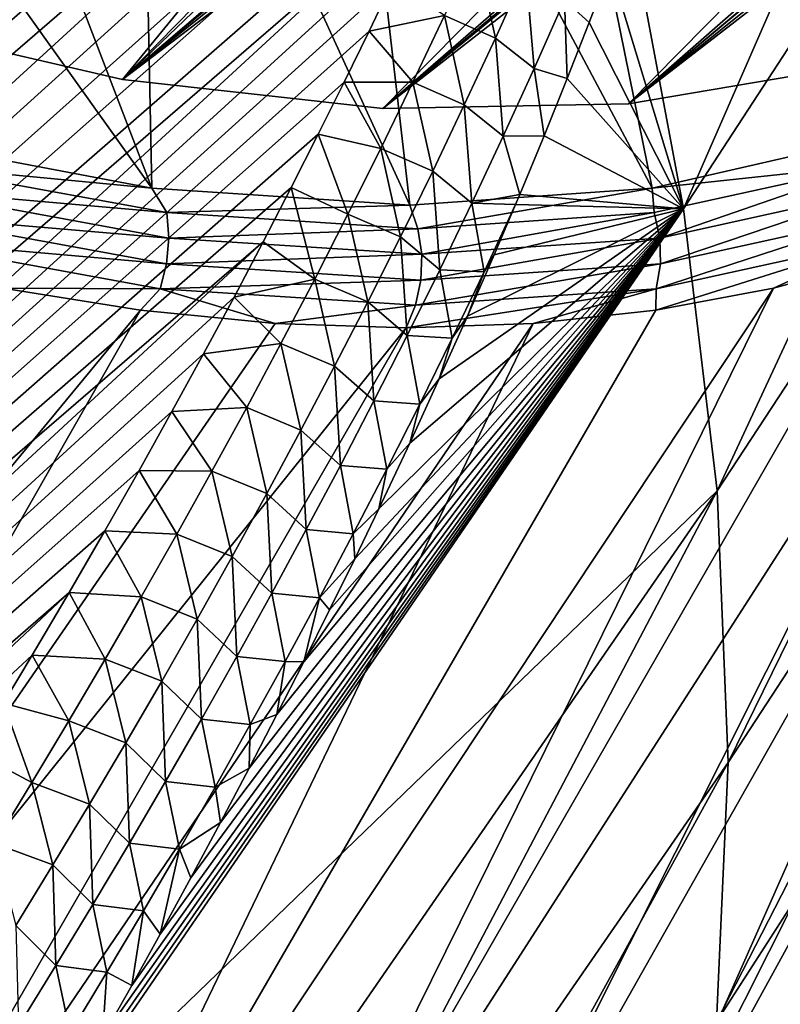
# Model space of a CAD drawing. Header units: metres. Extents: x -82 to 82, y -313 to 40.
# Tile 173 of 256: x -31.81 to -28.34, y -35.2 to -30.7. Entities that reach past the tile are written whole.
import ezdxf

# ---------------------------------------------------------------- set-up
doc = ezdxf.new("R2010")
doc.units = ezdxf.units.M
doc.layers.add('solid_505278_SW0001_CCC', color=7, linetype='CONTINUOUS')

msp = doc.modelspace()

# ---------------------------------------------------------------- linework, layer by layer
at = {"layer": 'solid_505278_SW0001_CCC'}
for points in [[(-50.522434, -37.890839, 83.596733), (-31.469603, -21.306791, 64.682755), (-31.642363, -21.314268, 64.887383)], [(-50.522434, -37.890839, 83.596733), (-50.405293, -38.536819, 83.331078), (-31.469603, -21.306791, 64.682755)], [(-50.522434, -37.890839, 83.596733), (-31.642363, -21.314268, 64.887383), (-31.822475, -21.327295, 65.101158)], [(-50.405293, -38.536819, 83.331078), (-31.303656, -21.304287, 64.486702), (-31.469603, -21.306791, 64.682755)], [(-50.405293, -38.536819, 83.331078), (-31.144859, -21.307049, 64.2995), (-31.303656, -21.304287, 64.486702)], [(-50.405293, -38.536819, 83.331078), (-30.992691, -21.314518, 64.120598), (-31.144859, -21.307049, 64.2995)], [(-50.405293, -38.536819, 83.331078), (-30.846811, -21.326328, 63.949608), (-30.992691, -21.314518, 64.120598)], [(-50.405293, -38.536819, 83.331078), (-30.707478, -21.342695, 63.786732), (-30.846811, -21.326328, 63.949608)], [(-50.405293, -38.536819, 83.331078), (-30.574125, -21.36298, 63.631382), (-30.707478, -21.342695, 63.786732)], [(-50.405293, -38.536819, 83.331078), (-50.253609, -39.17049, 83.069473), (-30.574125, -21.36298, 63.631382)], [(-50.253609, -39.17049, 83.069473), (-30.446589, -21.386986, 63.483341), (-30.574125, -21.36298, 63.631382)], [(-50.253609, -39.17049, 83.069473), (-30.325008, -21.414804, 63.342693), (-30.446589, -21.386986, 63.483341)], [(-50.253609, -39.17049, 83.069473), (-30.098269, -21.480011, 63.082005), (-30.325008, -21.414804, 63.342693)], [(-50.253609, -39.17049, 83.069473), (-29.892912, -21.557049, 62.847946), (-30.098269, -21.480011, 63.082005)], [(-50.253609, -39.17049, 83.069473), (-50.067894, -39.791664, 82.812096), (-29.892912, -21.557049, 62.847946)], [(-50.067894, -39.791664, 82.812096), (-29.707764, -21.644073, 62.638977), (-29.892912, -21.557049, 62.847946)], [(-50.067894, -39.791664, 82.812096), (-29.541315, -21.739086, 62.453178), (-29.707764, -21.644073, 62.638977)], [(-50.067894, -39.791664, 82.812096), (-29.392279, -21.840738, 62.288837), (-29.541315, -21.739086, 62.453178)], [(-50.067894, -39.791664, 82.812096), (-49.848557, -40.400101, 82.559128), (-29.392279, -21.840738, 62.288837)], [(-49.848557, -40.400101, 82.559128), (-29.259308, -21.94775, 62.14418), (-29.392279, -21.840738, 62.288837)], [(-49.848557, -40.400101, 82.559128), (-29.140278, -22.059092, 62.016655), (-29.259308, -21.94775, 62.14418)], [(-49.848557, -40.400101, 82.559128), (-29.033426, -22.174677, 61.904129), (-29.140278, -22.059092, 62.016655)], [(-49.848557, -40.400101, 82.559128), (-28.937401, -22.294413, 61.804962), (-29.033426, -22.174677, 61.904129)], [(-49.848557, -40.400101, 82.559128), (-49.595909, -40.995548, 82.31073), (-28.937401, -22.294413, 61.804962)], [(-49.595909, -40.995548, 82.31073), (-28.850801, -22.418177, 61.717545), (-28.937401, -22.294413, 61.804962)], [(-21.303455, -22.38361, 25.659407), (-31.343657, -30.972475, 35.13353), (-32.583103, -30.687136, 34.039482)], [(-21.303455, -22.38361, 25.659407), (-20.965599, -22.628489, 26.331911), (-31.343657, -30.972475, 35.13353)], [(-49.595909, -40.995548, 82.31073), (-28.772446, -22.546778, 61.640533), (-28.850801, -22.418177, 61.717545)], [(-49.595909, -40.995548, 82.31073), (-28.701607, -22.680807, 61.573128), (-28.772446, -22.546778, 61.640533)], [(-20.965599, -22.628489, 26.331911), (-20.647156, -22.850019, 27.024239), (-31.343657, -30.972475, 35.13353)], [(-49.595909, -40.995548, 82.31073), (-28.637539, -22.820927, 61.514565), (-28.701607, -22.680807, 61.573128)], [(-49.595909, -40.995548, 82.31073), (-49.31015, -41.577801, 82.067017), (-28.637539, -22.820927, 61.514565)], [(-49.31015, -41.577801, 82.067017), (-28.579773, -22.968145, 61.464409), (-28.637539, -22.820927, 61.514565)], [(-20.647156, -22.850019, 27.024239), (-30.155128, -31.10516, 36.312004), (-31.343657, -30.972475, 35.13353)], [(-20.647156, -22.850019, 27.024239), (-20.349428, -23.049063, 27.736441), (-30.155128, -31.10516, 36.312004)], [(-49.31015, -41.577801, 82.067017), (-28.528191, -23.123703, 61.422638), (-28.579773, -22.968145, 61.464409)], [(-20.349428, -23.049063, 27.736441), (-20.073586, -23.226397, 28.468733), (-30.155128, -31.10516, 36.312004)], [(-49.31015, -41.577801, 82.067017), (-28.482689, -23.28883, 61.389301), (-28.528191, -23.123703, 61.422638)], [(-20.073586, -23.226397, 28.468733), (-29.033194, -31.083408, 37.559395), (-30.155128, -31.10516, 36.312004)], [(-20.073586, -23.226397, 28.468733), (-19.820707, -23.382675, 29.221466), (-29.033194, -31.083408, 37.559395)], [(-49.31015, -41.577801, 82.067017), (-28.443184, -23.46549, 61.364574), (-28.482689, -23.28883, 61.389301)], [(-19.820707, -23.382675, 29.221466), (-19.591845, -23.518398, 29.995081), (-29.033194, -31.083408, 37.559395)], [(-49.31015, -41.577801, 82.067017), (-48.99131, -42.146576, 81.828072), (-28.443184, -23.46549, 61.364574)], [(-48.99131, -42.146576, 81.828072), (-28.410282, -23.655523, 61.349346), (-28.443184, -23.46549, 61.364574)], [(-19.591845, -23.518398, 29.995081), (-19.388046, -23.63389, 30.790039), (-29.033194, -31.083408, 37.559395)], [(-48.99131, -42.146576, 81.828072), (-28.384537, -23.860771, 61.344528), (-28.410282, -23.655523, 61.349346)], [(-19.388046, -23.63389, 30.790039), (-27.989855, -30.907541, 38.862278), (-29.033194, -31.083408, 37.559395)], [(-48.99131, -42.146576, 81.828072), (-28.366653, -24.083639, 61.351284), (-28.384537, -23.860771, 61.344528)], [(-48.99131, -42.146576, 81.828072), (-28.358086, -24.326643, 61.371552), (-28.366653, -24.083639, 61.351284)], [(-48.99131, -42.146576, 81.828072), (-48.639378, -42.701458, 81.594017), (-28.358086, -24.326643, 61.371552)], [(-48.639378, -42.701458, 81.594017), (-28.36013, -24.591164, 61.407063), (-28.358086, -24.326643, 61.371552)], [(-31.343657, -30.972475, 35.13353), (-30.155128, -31.10516, 36.312004), (-23.699511, -24.558275, 49.384624)], [(-27.733046, -27.513363, 42.259075), (-31.343657, -30.972475, 35.13353), (-23.699511, -24.558275, 49.384624)], [(-30.155128, -31.10516, 36.312004), (-23.775229, -25.751787, 48.206146), (-23.699511, -24.558275, 49.384624)], [(-48.639378, -42.701458, 81.594017), (-28.374102, -24.878487, 61.459557), (-28.36013, -24.591164, 61.407063)], [(-48.639378, -42.701458, 81.594017), (-28.401852, -25.189863, 61.531261), (-28.374102, -24.878487, 61.459557)], [(-48.639378, -42.701458, 81.594017), (-48.254272, -43.241982, 81.364975), (-28.401852, -25.189863, 61.531261)], [(-48.254272, -43.241982, 81.364975), (-28.444988, -25.526188, 61.624115), (-28.401852, -25.189863, 61.531261)], [(-48.254272, -43.241982, 81.364975), (-28.472603, -25.703867, 61.678867), (-28.444988, -25.526188, 61.624115)], [(-6.695436, -39.435658, -274.324585), (-30.804564, -25.516247, -266.73761), (-30.804564, -25.516247, -274.324585)], [(-30.793253, -25.522778, -266.504181), (-30.804564, -25.516247, -266.73761), (-6.695436, -39.435658, -274.324585)], [(-6.695436, -39.435658, -274.324585), (-30.804564, -25.516247, -274.324585), (-30.798641, -25.523396, -274.463776)], [(-6.704611, -39.434101, -274.463959), (-30.798641, -25.523396, -274.463776), (-30.780796, -25.544912, -274.602966)], [(-6.695436, -39.435658, -274.324585), (-30.798641, -25.523396, -274.463776), (-6.704611, -39.434101, -274.463959)], [(-30.793253, -25.522778, -266.504181), (-6.695436, -39.435658, -274.324585), (-30.759048, -25.542526, -266.269836)], [(-6.732229, -39.429394, -274.603302), (-30.780796, -25.544912, -274.602966), (-30.750303, -25.581612, -274.744171)], [(-6.704611, -39.434101, -274.463959), (-30.780796, -25.544912, -274.602966), (-6.732229, -39.429394, -274.603302)], [(-30.759048, -25.542526, -266.269836), (-6.695436, -39.435658, -274.324585), (-30.700922, -25.576084, -266.033142)], [(-6.779339, -39.421322, -274.744598), (-30.750303, -25.581612, -274.744171), (-30.705046, -25.635916, -274.890564)], [(-6.732229, -39.429394, -274.603302), (-30.750303, -25.581612, -274.744171), (-6.779339, -39.421322, -274.744598)], [(-30.700922, -25.576084, -266.033142), (-6.695436, -39.435658, -274.324585), (-30.676504, -25.590181, -265.955353)], [(-30.676504, -25.590181, -265.955353), (-6.695436, -39.435658, -274.324585), (-30.616262, -25.624964, -265.790924)], [(-6.849081, -39.409264, -274.891022), (-30.705046, -25.635916, -274.890564), (-30.642134, -25.711081, -275.043854)], [(-6.779339, -39.421322, -274.744598), (-30.705046, -25.635916, -274.890564), (-6.849081, -39.409264, -274.891022)], [(-30.616262, -25.624964, -265.790924), (-6.695436, -39.435658, -274.324585), (-30.501638, -25.691141, -265.54184)], [(-30.501638, -25.691141, -265.54184), (-6.695436, -39.435658, -274.324585), (-30.353489, -25.776676, -265.28598)], [(-48.254272, -43.241982, 81.364975), (-28.50485, -25.888252, 61.739803), (-28.472603, -25.703867, 61.678867)], [(-6.945766, -39.392338, -275.044403), (-30.642134, -25.711081, -275.043854), (-30.558359, -25.810593, -275.204071)], [(-6.849081, -39.409264, -274.891022), (-30.642134, -25.711081, -275.043854), (-6.945766, -39.392338, -275.044403)], [(-30.353489, -25.776676, -265.28598), (-6.695436, -39.435658, -274.324585), (-30.286539, -25.815329, -265.185516)], [(-30.155128, -31.10516, 36.312004), (-29.033194, -31.083408, 37.559395), (-23.775229, -25.751787, 48.206146)], [(-29.033194, -31.083408, 37.559395), (-23.99147, -26.8529, 46.958755), (-23.775229, -25.751787, 48.206146)], [(-7.073965, -39.369518, -275.204651), (-30.558359, -25.810593, -275.204071), (-30.448709, -25.939856, -275.372437)], [(-6.945766, -39.392338, -275.044403), (-30.558359, -25.810593, -275.204071), (-7.073965, -39.369518, -275.204651)], [(-30.286539, -25.815329, -265.185516), (-6.695436, -39.435658, -274.324585), (-30.165401, -25.885267, -265.020966)], [(-48.254272, -43.241982, 81.364975), (-28.541601, -26.079239, 61.80685), (-28.50485, -25.888252, 61.739803)], [(-30.165401, -25.885267, -265.020966), (-6.695436, -39.435658, -274.324585), (-29.930347, -26.020975, -264.74646)], [(-7.240767, -39.339184, -275.372925), (-30.448709, -25.939856, -275.372437), (-30.307878, -26.104261, -275.548218)], [(-7.073965, -39.369518, -275.204651), (-30.448709, -25.939856, -275.372437), (-7.240767, -39.339184, -275.372925)], [(-29.930347, -26.020975, -264.74646), (-6.695436, -39.435658, -274.324585), (-29.638426, -26.189516, -264.461609)], [(-48.254272, -43.241982, 81.364975), (-47.835804, -43.767616, 81.141052), (-28.541601, -26.079239, 61.80685)], [(-47.835804, -43.767616, 81.141052), (-28.583038, -26.276979, 61.880238), (-28.541601, -26.079239, 61.80685)], [(-7.453435, -39.299442, -275.548523), (-30.307878, -26.104261, -275.548218), (-30.130215, -26.309126, -275.729767)], [(-7.240767, -39.339184, -275.372925), (-30.307878, -26.104261, -275.548218), (-7.453435, -39.299442, -275.548523)], [(-29.031876, -30.229828, 62.865337), (-28.781246, -31.563957, 61.92997), (-26.417965, -26.150358, 57.864189)], [(-28.781246, -31.563957, 61.92997), (-26.154167, -27.530312, 56.885998), (-26.417965, -26.150358, 57.864189)], [(-29.638426, -26.189516, -264.461609), (-6.695436, -39.435658, -274.324585), (-29.614716, -26.203205, -264.440613)], [(-29.614716, -26.203205, -264.440613), (-6.695436, -39.435658, -274.324585), (-29.278376, -26.397392, -264.166992)], [(-47.835804, -43.767616, 81.141052), (-28.629812, -26.481918, 61.960632), (-28.583038, -26.276979, 61.880238)], [(-7.719488, -39.248051, -275.729919), (-30.130215, -26.309126, -275.729767), (-29.910402, -26.558762, -275.914185)], [(-7.453435, -39.299442, -275.548523), (-30.130215, -26.309126, -275.729767), (-7.719488, -39.248051, -275.729919)], [(-29.278376, -26.397392, -264.166992), (-6.695436, -39.435658, -274.324585), (-28.836243, -26.652657, -263.863739)], [(-47.835804, -43.767616, 81.141052), (-28.681662, -26.693861, 62.047836), (-28.629812, -26.481918, 61.960632)], [(-8.045399, -39.182541, -275.914215), (-29.910402, -26.558762, -275.914185), (-29.641327, -26.858738, -276.09903)], [(-7.719488, -39.248051, -275.729919), (-29.910402, -26.558762, -275.914185), (-8.045399, -39.182541, -275.914215)], [(-28.836243, -26.652657, -263.863739), (-6.695436, -39.435658, -274.324585), (-28.627237, -26.773327, -263.737335)], [(-47.835804, -43.767616, 81.141052), (-28.738956, -26.913097, 62.142254), (-28.681662, -26.693861, 62.047836)], [(-28.627237, -26.773327, -263.737335), (-6.695436, -39.435658, -274.324585), (-28.295237, -26.965008, -263.554657)], [(-8.911341, -38.994717, -276.281433), (-29.641327, -26.858738, -276.09903), (-29.314524, -27.215044, -276.281555)], [(-8.43952, -39.099545, -276.098969), (-29.641327, -26.858738, -276.09903), (-8.911341, -38.994717, -276.281433)], [(-8.045399, -39.182541, -275.914215), (-29.641327, -26.858738, -276.09903), (-8.43952, -39.099545, -276.098969)], [(-29.033194, -31.083408, 37.559395), (-27.989855, -30.907541, 38.862278), (-23.99147, -26.8529, 46.958755)], [(-47.835804, -43.767616, 81.141052), (-28.802275, -27.140062, 62.244495), (-28.738956, -26.913097, 62.142254)], [(-47.835804, -43.767616, 81.141052), (-28.871267, -27.374495, 62.354271), (-28.802275, -27.140062, 62.244495)], [(-9.470983, -38.862583, -276.458557), (-29.314524, -27.215044, -276.281555), (-28.920216, -27.633696, -276.458679)], [(-8.911341, -38.994717, -276.281433), (-29.314524, -27.215044, -276.281555), (-9.470983, -38.862583, -276.458557)], [(-47.835804, -43.767616, 81.141052), (-47.383636, -44.277748, 80.922318), (-28.871267, -27.374495, 62.354271)], [(-47.383636, -44.277748, 80.922318), (-28.946535, -27.616837, 62.47221), (-28.871267, -27.374495, 62.354271)], [(-27.733046, -27.513363, 42.259075), (-28.398504, -27.969149, 41.11264), (-31.343657, -30.972475, 35.13353)], [(-28.781246, -31.563957, 61.92997), (-28.628504, -32.853222, 60.913532), (-26.154167, -27.530312, 56.885998)], [(-28.628504, -32.853222, 60.913532), (-26.012051, -28.861702, 55.819267), (-26.154167, -27.530312, 56.885998)], [(-47.383636, -44.277748, 80.922318), (-29.028585, -27.86746, 62.598839), (-28.946535, -27.616837, 62.47221)], [(-10.130074, -38.696014, -276.627014), (-28.920216, -27.633696, -276.458679), (-28.446451, -28.121157, -276.627075)], [(-9.470983, -38.862583, -276.458557), (-28.920216, -27.633696, -276.458679), (-10.130074, -38.696014, -276.627014)], [(-28.749218, -28.263424, 41.433159), (-28.08374, -27.807627, 42.579628), (-26.974398, -30.849274, 41.001057)], [(-47.383636, -44.277748, 80.922318), (-29.11706, -28.126101, 62.733868), (-29.028585, -27.86746, 62.598839)], [(-28.398504, -27.969149, 41.11264), (-29.156622, -28.298782, 39.980637), (-31.343657, -30.972475, 35.13353)], [(-10.902154, -38.485622, -276.78302), (-28.446451, -28.121157, -276.627075), (-27.878315, -28.684483, -276.783051)], [(-10.130074, -38.696014, -276.627014), (-28.446451, -28.121157, -276.627075), (-10.902154, -38.485622, -276.78302)], [(-47.383636, -44.277748, 80.922318), (-29.21277, -28.393362, 62.87812), (-29.11706, -28.126101, 62.733868)], [(-29.156622, -28.298782, 39.980637), (-32.583103, -30.687136, 34.039482), (-31.343657, -30.972475, 35.13353)], [(-29.507343, -28.59306, 40.301147), (-28.749218, -28.263424, 41.433159), (-27.90102, -31.235502, 39.632751)], [(-28.749218, -28.263424, 41.433159), (-26.974398, -30.849274, 41.001057), (-27.90102, -31.235502, 39.632751)], [(-47.383636, -44.277748, 80.922318), (-29.316065, -28.669498, 63.031971), (-29.21277, -28.393362, 62.87812)], [(-33.261089, -28.591957, 36.195465), (-31.210468, -31.469059, 35.797729), (-32.447083, -31.235504, 34.659245)], [(-33.261089, -28.591957, 36.195465), (-32.237389, -28.791847, 37.131924), (-31.210468, -31.469059, 35.797729)], [(-30.348608, -28.7924, 39.197788), (-29.507343, -28.59306, 40.301147), (-28.924097, -31.469059, 38.29908)], [(-29.507343, -28.59306, 40.301147), (-27.90102, -31.235502, 39.632751), (-28.924097, -31.469059, 38.29908)], [(-47.383636, -44.277748, 80.922318), (-46.897411, -44.771648, 80.708862), (-29.316065, -28.669498, 63.031971)], [(-46.897411, -44.771648, 80.708862), (-29.426693, -28.954321, 63.195232), (-29.316065, -28.669498, 63.031971)], [(-32.237389, -28.791847, 37.131924), (-31.262465, -28.858944, 38.136921), (-31.210468, -31.469059, 35.797729)], [(-31.262465, -28.858944, 38.136921), (-30.348608, -28.7924, 39.197788), (-30.031555, -31.547216, 37.015743)], [(-30.348608, -28.7924, 39.197788), (-28.924097, -31.469059, 38.29908), (-30.031555, -31.547216, 37.015743)], [(-31.262465, -28.858944, 38.136921), (-30.031555, -31.547216, 37.015743), (-31.210468, -31.469059, 35.797729)], [(-28.628504, -32.853222, 60.913532), (-28.578316, -34.094292, 59.829144), (-26.012051, -28.861702, 55.819267)], [(-28.578316, -34.094292, 59.829144), (-25.992826, -30.133171, 54.673096), (-26.012051, -28.861702, 55.819267)], [(-46.897411, -44.771648, 80.708862), (-29.545677, -29.248585, 63.368923), (-29.426693, -28.954321, 63.195232)], [(-46.897411, -44.771648, 80.708862), (-29.673092, -29.552347, 63.553158), (-29.545677, -29.248585, 63.368923)], [(-46.897411, -44.771648, 80.708862), (-29.808962, -29.86561, 63.747997), (-29.673092, -29.552347, 63.553158)], [(-46.897411, -44.771648, 80.708862), (-29.904846, -30.080162, 63.884377), (-29.808962, -29.86561, 63.747997)], [(-46.897411, -44.771648, 80.708862), (-46.376743, -45.248489, 80.500809), (-29.904846, -30.080162, 63.884377)], [(-46.376743, -45.248489, 80.500809), (-30.005127, -30.299393, 64.0261), (-29.904846, -30.080162, 63.884377)], [(-28.631006, -35.279198, 58.683762), (-26.096659, -31.333872, 53.45726), (-25.992826, -30.133171, 54.673096)], [(-28.578316, -34.094292, 59.829144), (-28.631006, -35.279198, 58.683762), (-25.992826, -30.133171, 54.673096)], [(-28.394585, -35.943161, 46.711964), (-25.682066, -30.510218, 43.273827), (-25.33618, -30.144787, 43.987698)], [(-27.709307, -35.234959, 48.111805), (-28.394585, -35.943161, 46.711964), (-25.33618, -30.144787, 43.987698)], [(-29.117292, -30.461435, 62.992908), (-28.781246, -31.563957, 61.92997), (-29.031876, -30.229828, 62.865337)], [(-46.376743, -45.248489, 80.500809), (-30.109409, -30.52302, 64.172813), (-30.005127, -30.299393, 64.0261)], [(-29.641094, -30.783724, 63.798428), (-29.731888, -30.373045, 63.822803), (-29.873289, -30.680754, 64.025764)], [(-29.641094, -30.783724, 63.798428), (-29.502235, -30.47543, 63.594681), (-29.731888, -30.373045, 63.822803)], [(-29.325487, -30.609451, 63.35273), (-29.212311, -30.711876, 63.133686), (-29.117292, -30.461435, 62.992908)], [(-29.117292, -30.461435, 62.992908), (-29.212311, -30.711876, 63.133686), (-28.781246, -31.563957, 61.92997)], [(-29.463726, -30.922346, 63.559971), (-29.502235, -30.47543, 63.594681), (-29.641094, -30.783724, 63.798428)], [(-29.463726, -30.922346, 63.559971), (-29.325487, -30.609451, 63.35273), (-29.502235, -30.47543, 63.594681)], [(-46.376743, -45.248489, 80.500809), (-30.218063, -30.751297, 64.324875), (-30.109409, -30.52302, 64.172813)], [(-29.873289, -30.680754, 64.025764), (-30.109409, -30.52302, 64.172813), (-30.218063, -30.751297, 64.324875)], [(-28.394585, -35.943161, 46.711964), (-26.059141, -30.840118, 42.558449), (-25.682066, -30.510218, 43.273827)], [(-29.463726, -30.922346, 63.559971), (-29.312548, -30.968229, 63.281101), (-29.325487, -30.609451, 63.35273)], [(-29.325487, -30.609451, 63.35273), (-29.312548, -30.968229, 63.281101), (-29.212311, -30.711876, 63.133686)], [(-30.017548, -30.985666, 64.23111), (-29.873289, -30.680754, 64.025764), (-30.218063, -30.751297, 64.324875)], [(-29.782789, -31.089022, 64.004425), (-29.873289, -30.680754, 64.025764), (-30.017548, -30.985666, 64.23111)], [(-29.782789, -31.089022, 64.004425), (-29.641094, -30.783724, 63.798428), (-29.873289, -30.680754, 64.025764)], [(-29.212311, -30.711876, 63.133686), (-29.312548, -30.968229, 63.281101), (-28.781246, -31.563957, 61.92997)], [(-46.376743, -45.248489, 80.500809), (-30.331522, -30.984507, 64.482689), (-30.218063, -30.751297, 64.324875)], [(-30.017548, -30.985666, 64.23111), (-30.218063, -30.751297, 64.324875), (-30.331522, -30.984507, 64.482689)], [(-29.604847, -31.231977, 63.769386), (-29.641094, -30.783724, 63.798428), (-29.782789, -31.089022, 64.004425)], [(-29.604847, -31.231977, 63.769386), (-29.463726, -30.922346, 63.559971), (-29.641094, -30.783724, 63.798428)], [(-29.18243, -36.531029, 45.310383), (-26.466301, -31.133524, 41.843658), (-26.059141, -30.840118, 42.558449)], [(-28.394585, -35.943161, 46.711964), (-29.18243, -36.531029, 45.310383), (-26.059141, -30.840118, 42.558449)], [(-29.604847, -31.231977, 63.769386), (-29.41835, -31.230711, 63.435669), (-29.463726, -30.922346, 63.559971)], [(-29.463726, -30.922346, 63.559971), (-29.41835, -31.230711, 63.435669), (-29.312548, -30.968229, 63.281101)], [(-46.376743, -45.248489, 80.500809), (-30.450077, -31.222851, 64.64653), (-30.331522, -30.984507, 64.482689)], [(-30.164515, -31.287905, 64.438644), (-30.331522, -30.984507, 64.482689), (-30.450077, -31.222851, 64.64653)], [(-30.164515, -31.287905, 64.438644), (-30.017548, -30.985666, 64.23111), (-30.331522, -30.984507, 64.482689)], [(-29.927179, -31.391466, 64.212509), (-30.017548, -30.985666, 64.23111), (-30.164515, -31.287905, 64.438644)], [(-29.927179, -31.391466, 64.212509), (-29.782789, -31.089022, 64.004425), (-30.017548, -30.985666, 64.23111)], [(-29.312548, -30.968229, 63.281101), (-29.41835, -31.230711, 63.435669), (-28.781246, -31.563957, 61.92997)], [(-29.748703, -31.538515, 63.980827), (-29.782789, -31.089022, 64.004425), (-29.927179, -31.391466, 64.212509)], [(-29.748703, -31.538515, 63.980827), (-29.604847, -31.231977, 63.769386), (-29.782789, -31.089022, 64.004425)], [(-29.18243, -36.531029, 45.310383), (-26.902351, -31.389574, 41.131557), (-26.466301, -31.133524, 41.843658)], [(-46.376743, -45.248489, 80.500809), (-30.573202, -31.465979, 64.815941), (-30.450077, -31.222851, 64.64653)], [(-30.314039, -31.587589, 64.648209), (-30.450077, -31.222851, 64.64653), (-30.573202, -31.465979, 64.815941)], [(-30.314039, -31.587589, 64.648209), (-30.164515, -31.287905, 64.438644), (-30.450077, -31.222851, 64.64653)], [(-32.342113, -31.361687, 34.682819), (-32.447083, -31.235504, 34.659245), (-31.210468, -31.469059, 35.797729)], [(-29.748703, -31.538515, 63.980827), (-29.529383, -31.499039, 63.596588), (-29.604847, -31.231977, 63.769386)], [(-29.604847, -31.231977, 63.769386), (-29.529383, -31.499039, 63.596588), (-29.41835, -31.230711, 63.435669)], [(-29.41835, -31.230711, 63.435669), (-29.529383, -31.499039, 63.596588), (-28.781246, -31.563957, 61.92997)], [(-27.915096, -31.361687, 39.526085), (-28.924097, -31.469059, 38.29908), (-27.90102, -31.235502, 39.632751)], [(-30.07412, -31.691198, 64.422523), (-30.164515, -31.287905, 64.438644), (-30.314039, -31.587589, 64.648209)], [(-30.07412, -31.691198, 64.422523), (-29.927179, -31.391466, 64.212509), (-30.164515, -31.287905, 64.438644)], [(-31.141035, -31.581354, 35.795174), (-32.342113, -31.361687, 34.682819), (-31.210468, -31.469059, 35.797729)], [(-32.341473, -31.476141, 34.650871), (-32.342113, -31.361687, 34.682819), (-31.141035, -31.581354, 35.795174)], [(-27.915096, -31.361687, 39.526085), (-28.915333, -31.581354, 38.230148), (-28.924097, -31.469059, 38.29908)], [(-28.890514, -31.697357, 38.223228), (-28.915333, -31.581354, 38.230148), (-27.915096, -31.361687, 39.526085)], [(-27.883221, -31.476141, 39.528309), (-28.890514, -31.697357, 38.223228), (-27.915096, -31.361687, 39.526085)], [(-28.786234, -36.400326, 57.484745), (-26.32266, -32.45356, 52.18214), (-26.096659, -31.333872, 53.45726)], [(-28.631006, -35.279198, 58.683762), (-28.786234, -36.400326, 57.484745), (-26.096659, -31.333872, 53.45726)], [(-29.895153, -31.842117, 64.19413), (-29.927179, -31.391466, 64.212509), (-30.07412, -31.691198, 64.422523)], [(-30.066118, -36.993542, 43.919022), (-27.366013, -31.607513, 40.424232), (-26.902351, -31.389574, 41.131557)], [(-29.18243, -36.531029, 45.310383), (-30.066118, -36.993542, 43.919022), (-26.902351, -31.389574, 41.131557)], [(-29.895153, -31.842117, 64.19413), (-29.748703, -31.538515, 63.980827), (-29.927179, -31.391466, 64.212509)], [(-46.376743, -45.248489, 80.500809), (-30.701197, -31.714077, 64.991188), (-30.573202, -31.465979, 64.815941)], [(-32.359684, -31.593042, 34.639805), (-32.341473, -31.476141, 34.650871), (-31.13192, -31.697357, 35.771076)], [(-31.13192, -31.697357, 35.771076), (-32.341473, -31.476141, 34.650871), (-31.141035, -31.581354, 35.795174)], [(-31.141035, -31.581354, 35.795174), (-31.210468, -31.469059, 35.797729), (-30.031555, -31.547216, 37.015743)], [(-30.465984, -31.884836, 64.859634), (-30.573202, -31.465979, 64.815941), (-30.701197, -31.714077, 64.991188)], [(-30.465984, -31.884836, 64.859634), (-30.314039, -31.587589, 64.648209), (-30.573202, -31.465979, 64.815941)], [(-29.994587, -31.654844, 36.981953), (-30.031555, -31.547216, 37.015743), (-28.924097, -31.469059, 38.29908)], [(-28.915333, -31.581354, 38.230148), (-29.994587, -31.654844, 36.981953), (-28.924097, -31.469059, 38.29908)], [(-28.887362, -31.81563, 38.23428), (-28.890514, -31.697357, 38.223228), (-27.883221, -31.476141, 39.528309)], [(-27.873831, -31.593042, 39.547443), (-28.887362, -31.81563, 38.23428), (-27.883221, -31.476141, 39.528309)], [(-29.692106, -31.851686, 63.838226), (-29.748703, -31.538515, 63.980827), (-29.895153, -31.842117, 64.19413)], [(-29.748703, -31.538515, 63.980827), (-29.548491, -31.544533, 63.624153), (-29.529383, -31.499039, 63.596588)], [(-29.692106, -31.851686, 63.838226), (-29.548491, -31.544533, 63.624153), (-29.748703, -31.538515, 63.980827)], [(-29.529383, -31.499039, 63.596588), (-29.548491, -31.544533, 63.624153), (-28.781246, -31.563957, 61.92997)], [(-31.71332, -35.834446, 66.592369), (-28.628504, -32.853222, 60.913532), (-28.781246, -31.563957, 61.92997)], [(-31.572069, -35.590424, 66.40625), (-31.71332, -35.834446, 66.592369), (-28.781246, -31.563957, 61.92997)], [(-31.434856, -35.349854, 66.224571), (-31.572069, -35.590424, 66.40625), (-28.781246, -31.563957, 61.92997)], [(-31.301437, -35.112564, 66.04702), (-31.434856, -35.349854, 66.224571), (-28.781246, -31.563957, 61.92997)], [(-31.171682, -34.878471, 65.873459), (-31.301437, -35.112564, 66.04702), (-28.781246, -31.563957, 61.92997)], [(-31.031517, -34.621258, 65.68515), (-31.171682, -34.878471, 65.873459), (-28.781246, -31.563957, 61.92997)], [(-31.141035, -31.581354, 35.795174), (-30.031555, -31.547216, 37.015743), (-29.994587, -31.654844, 36.981953)], [(-31.13192, -31.697357, 35.771076), (-31.141035, -31.581354, 35.795174), (-29.994587, -31.654844, 36.981953)], [(-30.896185, -34.368401, 65.502502), (-31.031517, -34.621258, 65.68515), (-28.781246, -31.563957, 61.92997)], [(-30.7654, -34.119701, 65.325119), (-30.896185, -34.368401, 65.502502), (-28.781246, -31.563957, 61.92997)], [(-30.638874, -33.874954, 65.152618), (-30.7654, -34.119701, 65.325119), (-28.781246, -31.563957, 61.92997)], [(-30.516333, -33.633957, 64.984604), (-30.638874, -33.874954, 65.152618), (-28.781246, -31.563957, 61.92997)], [(-30.397776, -33.396744, 64.821182), (-30.516333, -33.633957, 64.984604), (-28.781246, -31.563957, 61.92997)], [(-30.283474, -33.163605, 64.662941), (-30.397776, -33.396744, 64.821182), (-28.781246, -31.563957, 61.92997)], [(-30.173206, -32.934387, 64.509567), (-30.283474, -33.163605, 64.662941), (-28.781246, -31.563957, 61.92997)], [(-30.032049, -32.634594, 64.312073), (-30.173206, -32.934387, 64.509567), (-28.781246, -31.563957, 61.92997)], [(-29.8971, -32.34111, 64.121849), (-30.032049, -32.634594, 64.312073), (-28.781246, -31.563957, 61.92997)], [(-29.977383, -31.771366, 36.966228), (-29.994587, -31.654844, 36.981953), (-28.915333, -31.581354, 38.230148)], [(-28.890514, -31.697357, 38.223228), (-29.977383, -31.771366, 36.966228), (-28.915333, -31.581354, 38.230148)], [(-29.768297, -32.05394, 63.938995), (-29.8971, -32.34111, 64.121849), (-28.781246, -31.563957, 61.92997)], [(-29.645878, -31.773348, 63.764133), (-29.768297, -32.05394, 63.938995), (-28.781246, -31.563957, 61.92997)], [(-29.692106, -31.851686, 63.838226), (-29.645878, -31.773348, 63.764133), (-29.548491, -31.544533, 63.624153)], [(-29.548491, -31.544533, 63.624153), (-29.645878, -31.773348, 63.764133), (-28.781246, -31.563957, 61.92997)], [(-32.395725, -31.705793, 34.650246), (-32.359684, -31.593042, 34.639805), (-31.142643, -31.81563, 35.766945)], [(-31.142643, -31.81563, 35.766945), (-32.359684, -31.593042, 34.639805), (-31.13192, -31.697357, 35.771076)], [(-31.038111, -37.326756, 42.549747), (-27.855925, -31.786707, 39.723759), (-27.366013, -31.607513, 40.424232)], [(-30.066118, -36.993542, 43.919022), (-31.038111, -37.326756, 42.549747), (-27.366013, -31.607513, 40.424232)], [(-30.223471, -31.988352, 64.634308), (-30.314039, -31.587589, 64.648209), (-30.465984, -31.884836, 64.859634)], [(-30.223471, -31.988352, 64.634308), (-30.07412, -31.691198, 64.422523), (-30.314039, -31.587589, 64.648209)], [(-28.906054, -31.929491, 38.26268), (-28.887362, -31.81563, 38.23428), (-27.873831, -31.593042, 39.547443)], [(-27.887461, -31.705793, 39.582401), (-28.906054, -31.929491, 38.26268), (-27.873831, -31.593042, 39.547443)], [(-31.13192, -31.697357, 35.771076), (-29.994587, -31.654844, 36.981953), (-29.977383, -31.771366, 36.966228)], [(-46.376743, -45.248489, 80.500809), (-45.82119, -45.70734, 80.298286), (-30.701197, -31.714077, 64.991188)], [(-45.82119, -45.70734, 80.298286), (-30.834568, -31.967463, 65.172745), (-30.701197, -31.714077, 64.991188)], [(-31.172604, -31.929491, 35.783016), (-31.891031, -31.926628, 35.180805), (-32.395725, -31.705793, 34.650246)], [(-31.172604, -31.929491, 35.783016), (-32.395725, -31.705793, 34.650246), (-31.142643, -31.81563, 35.766945)], [(-31.142643, -31.81563, 35.766945), (-31.13192, -31.697357, 35.771076), (-29.977383, -31.771366, 36.966228)], [(-30.465984, -31.884836, 64.859634), (-30.701197, -31.714077, 64.991188), (-30.834568, -31.967463, 65.172745)], [(-30.044056, -32.142948, 64.409149), (-30.07412, -31.691198, 64.422523), (-30.223471, -31.988352, 64.634308)], [(-30.044056, -32.142948, 64.409149), (-29.895153, -31.842117, 64.19413), (-30.07412, -31.691198, 64.422523)], [(-29.980961, -31.890097, 36.969498), (-29.977383, -31.771366, 36.966228), (-28.890514, -31.697357, 38.223228)], [(-28.887362, -31.81563, 38.23428), (-29.980961, -31.890097, 36.969498), (-28.890514, -31.697357, 38.223228)], [(-27.887461, -31.705793, 39.582401), (-28.370651, -31.926628, 39.032188), (-28.908682, -32.026867, 38.351551)], [(-27.887461, -31.705793, 39.582401), (-28.908682, -32.026867, 38.351551), (-28.906054, -31.929491, 38.26268)], [(-27.887461, -31.705793, 39.582401), (-27.855925, -31.786707, 39.723759), (-28.370651, -31.926628, 39.032188)], [(-31.142643, -31.81563, 35.766945), (-29.977383, -31.771366, 36.966228), (-29.980961, -31.890097, 36.969498)], [(-31.038111, -37.326756, 42.549747), (-28.370651, -31.926628, 39.032188), (-27.855925, -31.786707, 39.723759)], [(-29.692106, -31.851686, 63.838226), (-29.768297, -32.05394, 63.938995), (-29.645878, -31.773348, 63.764133)], [(-31.172604, -31.929491, 35.783016), (-31.142643, -31.81563, 35.766945), (-29.980961, -31.890097, 36.969498)], [(-29.83802, -32.155178, 64.053696), (-29.895153, -31.842117, 64.19413), (-30.044056, -32.142948, 64.409149)], [(-30.005116, -32.00433, 36.991577), (-29.980961, -31.890097, 36.969498), (-28.887362, -31.81563, 38.23428)], [(-28.906054, -31.929491, 38.26268), (-30.005116, -32.00433, 36.991577), (-28.887362, -31.81563, 38.23428)], [(-29.83802, -32.155178, 64.053696), (-29.692106, -31.851686, 63.838226), (-29.895153, -31.842117, 64.19413)], [(-29.83802, -32.155178, 64.053696), (-29.768297, -32.05394, 63.938995), (-29.692106, -31.851686, 63.838226)], [(-31.172604, -31.929491, 35.783016), (-29.980961, -31.890097, 36.969498), (-30.005116, -32.00433, 36.991577)], [(-30.620253, -32.179729, 65.072807), (-30.465984, -31.884836, 64.859634), (-30.834568, -31.967463, 65.172745)], [(-30.375128, -32.283035, 64.84774), (-30.465984, -31.884836, 64.859634), (-30.620253, -32.179729, 65.072807)], [(-30.375128, -32.283035, 64.84774), (-30.223471, -31.988352, 64.634308), (-30.465984, -31.884836, 64.859634)], [(-35.633499, -37.326756, 37.522278), (-31.891031, -31.926628, 35.180805), (-31.261353, -32.026867, 35.777672)], [(-32.090115, -37.527828, 41.214245), (-28.908682, -32.026867, 38.351551), (-28.370651, -31.926628, 39.032188)], [(-31.038111, -37.326756, 42.549747), (-32.090115, -37.527828, 41.214245), (-28.370651, -31.926628, 39.032188)], [(-31.172604, -31.929491, 35.783016), (-31.261353, -32.026867, 35.777672), (-31.891031, -31.926628, 35.180805)], [(-31.172604, -31.929491, 35.783016), (-30.6465, -32.087128, 36.395016), (-31.261353, -32.026867, 35.777672)], [(-31.172604, -31.929491, 35.783016), (-30.005116, -32.00433, 36.991577), (-30.6465, -32.087128, 36.395016)], [(-28.906054, -31.929491, 38.26268), (-29.468437, -32.087128, 37.683846), (-30.048277, -32.107235, 37.031029)], [(-28.906054, -31.929491, 38.26268), (-30.048277, -32.107235, 37.031029), (-30.005116, -32.00433, 36.991577)], [(-28.906054, -31.929491, 38.26268), (-28.908682, -32.026867, 38.351551), (-29.468437, -32.087128, 37.683846)], [(-45.82119, -45.70734, 80.298286), (-30.973787, -32.226433, 65.361046), (-30.834568, -31.967463, 65.172745)], [(-30.620253, -32.179729, 65.072807), (-30.834568, -31.967463, 65.172745), (-30.973787, -32.226433, 65.361046)], [(-30.195301, -32.441132, 64.625755), (-30.223471, -31.988352, 64.634308), (-30.375128, -32.283035, 64.84774)], [(-30.195301, -32.441132, 64.625755), (-30.044056, -32.142948, 64.409149), (-30.223471, -31.988352, 64.634308)], [(-34.397652, -37.527828, 38.689739), (-35.633499, -37.326756, 37.522278), (-31.261353, -32.026867, 35.777672)], [(-34.397652, -37.527828, 38.689739), (-31.261353, -32.026867, 35.777672), (-30.6465, -32.087128, 36.395016)], [(-32.090115, -37.527828, 41.214245), (-29.468437, -32.087128, 37.683846), (-28.908682, -32.026867, 38.351551)], [(-30.005116, -32.00433, 36.991577), (-30.048277, -32.107235, 37.031029), (-30.6465, -32.087128, 36.395016)], [(-29.83802, -32.155178, 64.053696), (-29.8971, -32.34111, 64.121849), (-29.768297, -32.05394, 63.938995)], [(-34.397652, -37.527828, 38.689739), (-30.6465, -32.087128, 36.395016), (-30.048277, -32.107235, 37.031029)], [(-34.397652, -37.527828, 38.689739), (-30.048277, -32.107235, 37.031029), (-33.213158, -37.595043, 39.923904)], [(-33.213158, -37.595043, 39.923904), (-30.048277, -32.107235, 37.031029), (-29.468437, -32.087128, 37.683846)], [(-32.090115, -37.527828, 41.214245), (-33.213158, -37.595043, 39.923904), (-29.468437, -32.087128, 37.683846)], [(-29.986324, -32.455833, 64.270721), (-30.044056, -32.142948, 64.409149), (-30.195301, -32.441132, 64.625755)], [(-29.986324, -32.455833, 64.270721), (-29.83802, -32.155178, 64.053696), (-30.044056, -32.142948, 64.409149)], [(-29.986324, -32.455833, 64.270721), (-29.8971, -32.34111, 64.121849), (-29.83802, -32.155178, 64.053696)], [(-30.776751, -32.472359, 65.287621), (-30.620253, -32.179729, 65.072807), (-30.973787, -32.226433, 65.361046)], [(-30.529005, -32.575344, 65.062729), (-30.620253, -32.179729, 65.072807), (-30.776751, -32.472359, 65.287621)], [(-30.529005, -32.575344, 65.062729), (-30.375128, -32.283035, 64.84774), (-30.620253, -32.179729, 65.072807)], [(-45.82119, -45.70734, 80.298286), (-31.118345, -32.490677, 65.555649), (-30.973787, -32.226433, 65.361046)], [(-30.776751, -32.472359, 65.287621), (-30.973787, -32.226433, 65.361046), (-31.118345, -32.490677, 65.555649)], [(-30.348801, -32.736782, 64.843864), (-30.375128, -32.283035, 64.84774), (-30.529005, -32.575344, 65.062729)], [(-30.348801, -32.736782, 64.843864), (-30.195301, -32.441132, 64.625755), (-30.375128, -32.283035, 64.84774)], [(-29.986324, -32.455833, 64.270721), (-30.032049, -32.634594, 64.312073), (-29.8971, -32.34111, 64.121849)], [(-30.136923, -32.753777, 64.48922), (-30.195301, -32.441132, 64.625755), (-30.348801, -32.736782, 64.843864)], [(-30.136923, -32.753777, 64.48922), (-29.986324, -32.455833, 64.270721), (-30.195301, -32.441132, 64.625755)], [(-30.935383, -32.76281, 65.503952), (-30.776751, -32.472359, 65.287621), (-31.118345, -32.490677, 65.555649)], [(-30.685011, -32.865372, 65.27916), (-30.776751, -32.472359, 65.287621), (-30.935383, -32.76281, 65.503952)], [(-30.685011, -32.865372, 65.27916), (-30.529005, -32.575344, 65.062729), (-30.776751, -32.472359, 65.287621)], [(-30.136923, -32.753777, 64.48922), (-30.032049, -32.634594, 64.312073), (-29.986324, -32.455833, 64.270721)], [(-29.0394, -37.444489, 56.234425), (-28.949509, -37.330513, 55.97263), (-26.32266, -32.45356, 52.18214)], [(-28.786234, -36.400326, 57.484745), (-29.0394, -37.444489, 56.234425), (-26.32266, -32.45356, 52.18214)], [(-28.949509, -37.330513, 55.97263), (-28.864874, -37.222839, 55.717628), (-26.32266, -32.45356, 52.18214)], [(-28.864874, -37.222839, 55.717628), (-28.752361, -37.079041, 55.363953), (-26.32266, -32.45356, 52.18214)], [(-28.752361, -37.079041, 55.363953), (-28.648968, -36.945789, 55.022926), (-26.32266, -32.45356, 52.18214)], [(-28.648968, -36.945789, 55.022926), (-28.554682, -36.823456, 54.694611), (-26.32266, -32.45356, 52.18214)], [(-28.554682, -36.823456, 54.694611), (-28.469128, -36.711704, 54.378727), (-26.32266, -32.45356, 52.18214)], [(-28.469128, -36.711704, 54.378727), (-28.391254, -36.608932, 54.074406), (-26.32266, -32.45356, 52.18214)], [(-28.391254, -36.608932, 54.074406), (-28.321268, -36.515839, 53.781857), (-26.32266, -32.45356, 52.18214)], [(-45.82119, -45.70734, 80.298286), (-31.268341, -32.760242, 65.75663), (-31.118345, -32.490677, 65.555649)], [(-30.935383, -32.76281, 65.503952), (-31.118345, -32.490677, 65.555649), (-31.268341, -32.760242, 65.75663)], [(-30.504463, -33.029999, 65.063362), (-30.529005, -32.575344, 65.062729), (-30.685011, -32.865372, 65.27916)], [(-30.504463, -33.029999, 65.063362), (-30.348801, -32.736782, 64.843864), (-30.529005, -32.575344, 65.062729)], [(-30.136923, -32.753777, 64.48922), (-30.173206, -32.934387, 64.509567), (-30.032049, -32.634594, 64.312073)], [(-30.28973, -33.049122, 64.709091), (-30.348801, -32.736782, 64.843864), (-30.504463, -33.029999, 65.063362)], [(-30.28973, -33.049122, 64.709091), (-30.136923, -32.753777, 64.48922), (-30.348801, -32.736782, 64.843864)], [(-30.28973, -33.049122, 64.709091), (-30.173206, -32.934387, 64.509567), (-30.136923, -32.753777, 64.48922)], [(-45.82119, -45.70734, 80.298286), (-31.424379, -33.035484, 65.964546), (-31.268341, -32.760242, 65.75663)], [(-31.09606, -33.051159, 65.721703), (-31.268341, -32.760242, 65.75663), (-31.424379, -33.035484, 65.964546)], [(-31.09606, -33.051159, 65.721703), (-30.935383, -32.76281, 65.503952), (-31.268341, -32.760242, 65.75663)], [(-30.843054, -33.15321, 65.496941), (-30.935383, -32.76281, 65.503952), (-31.09606, -33.051159, 65.721703)], [(-30.843054, -33.15321, 65.496941), (-30.685011, -32.865372, 65.27916), (-30.935383, -32.76281, 65.503952)], [(-31.71332, -35.834446, 66.592369), (-31.574364, -37.124992, 65.570549), (-28.628504, -32.853222, 60.913532)], [(-31.574364, -37.124992, 65.570549), (-31.527809, -38.367088, 64.481239), (-28.628504, -32.853222, 60.913532)], [(-31.527809, -38.367088, 64.481239), (-28.578316, -34.094292, 59.829144), (-28.628504, -32.853222, 60.913532)], [(-30.662201, -33.320892, 65.284149), (-30.685011, -32.865372, 65.27916), (-30.843054, -33.15321, 65.496941)], [(-30.662201, -33.320892, 65.284149), (-30.504463, -33.029999, 65.063362), (-30.685011, -32.865372, 65.27916)], [(-30.28973, -33.049122, 64.709091), (-30.283474, -33.163605, 64.662941), (-30.173206, -32.934387, 64.509567)], [(-45.82119, -45.70734, 80.298286), (-31.587059, -33.31675, 66.179916), (-31.424379, -33.035484, 65.964546)], [(-31.258705, -33.337482, 65.940773), (-31.424379, -33.035484, 65.964546), (-31.587059, -33.31675, 66.179916)], [(-31.258705, -33.337482, 65.940773), (-31.09606, -33.051159, 65.721703), (-31.424379, -33.035484, 65.964546)], [(-31.003057, -33.438946, 65.715973), (-31.09606, -33.051159, 65.721703), (-31.258705, -33.337482, 65.940773)], [(-31.003057, -33.438946, 65.715973), (-30.843054, -33.15321, 65.496941), (-31.09606, -33.051159, 65.721703)], [(-30.44466, -33.341988, 64.930229), (-30.504463, -33.029999, 65.063362), (-30.662201, -33.320892, 65.284149)], [(-30.44466, -33.341988, 64.930229), (-30.28973, -33.049122, 64.709091), (-30.504463, -33.029999, 65.063362)], [(-30.44466, -33.341988, 64.930229), (-30.283474, -33.163605, 64.662941), (-30.28973, -33.049122, 64.709091)], [(-30.82193, -33.609562, 65.506149), (-30.843054, -33.15321, 65.496941), (-31.003057, -33.438946, 65.715973)], [(-30.82193, -33.609562, 65.506149), (-30.662201, -33.320892, 65.284149), (-30.843054, -33.15321, 65.496941)], [(-30.44466, -33.341988, 64.930229), (-30.397776, -33.396744, 64.821182), (-30.283474, -33.163605, 64.662941)], [(-45.82119, -45.70734, 80.298286), (-45.230156, -46.147125, 80.101326), (-31.587059, -33.31675, 66.179916)], [(-45.230156, -46.147125, 80.101326), (-31.756136, -33.603909, 66.40255), (-31.587059, -33.31675, 66.179916)], [(-31.423264, -33.621838, 66.161102), (-31.587059, -33.31675, 66.179916), (-31.756136, -33.603909, 66.40255)], [(-31.423264, -33.621838, 66.161102), (-31.258705, -33.337482, 65.940773), (-31.587059, -33.31675, 66.179916)], [(-31.164963, -33.722645, 65.93618), (-31.258705, -33.337482, 65.940773), (-31.423264, -33.621838, 66.161102)], [(-31.164963, -33.722645, 65.93618), (-31.003057, -33.438946, 65.715973), (-31.258705, -33.337482, 65.940773)], [(-30.601625, -33.632492, 65.152565), (-30.662201, -33.320892, 65.284149), (-30.82193, -33.609562, 65.506149)], [(-30.601625, -33.632492, 65.152565), (-30.44466, -33.341988, 64.930229), (-30.662201, -33.320892, 65.284149)], [(-30.601625, -33.632492, 65.152565), (-30.516333, -33.633957, 64.984604), (-30.44466, -33.341988, 64.930229)], [(-30.44466, -33.341988, 64.930229), (-30.516333, -33.633957, 64.984604), (-30.397776, -33.396744, 64.821182)], [(-30.983589, -33.896084, 65.729279), (-31.003057, -33.438946, 65.715973), (-31.164963, -33.722645, 65.93618)], [(-30.983589, -33.896084, 65.729279), (-30.82193, -33.609562, 65.506149), (-31.003057, -33.438946, 65.715973)], [(-45.230156, -46.147125, 80.101326), (-31.886902, -33.823002, 66.574066), (-31.756136, -33.603909, 66.40255)], [(-31.58967, -33.904282, 66.382599), (-31.756136, -33.603909, 66.40255), (-31.886902, -33.823002, 66.574066)], [(-31.58967, -33.904282, 66.382599), (-31.423264, -33.621838, 66.161102), (-31.756136, -33.603909, 66.40255)], [(-30.76055, -33.920727, 65.375999), (-30.82193, -33.609562, 65.506149), (-30.983589, -33.896084, 65.729279)], [(-30.76055, -33.920727, 65.375999), (-30.601625, -33.632492, 65.152565), (-30.82193, -33.609562, 65.506149)], [(-31.328712, -34.004372, 66.157509), (-31.423264, -33.621838, 66.161102), (-31.58967, -33.904282, 66.382599)], [(-31.328712, -34.004372, 66.157509), (-31.164963, -33.722645, 65.93618), (-31.423264, -33.621838, 66.161102)], [(-30.76055, -33.920727, 65.375999), (-30.638874, -33.874954, 65.152618), (-30.601625, -33.632492, 65.152565)], [(-30.601625, -33.632492, 65.152565), (-30.638874, -33.874954, 65.152618), (-30.516333, -33.633957, 64.984604)], [(-31.147125, -34.180531, 65.953476), (-31.164963, -33.722645, 65.93618), (-31.328712, -34.004372, 66.157509)], [(-31.147125, -34.180531, 65.953476), (-30.983589, -33.896084, 65.729279), (-31.164963, -33.722645, 65.93618)], [(-31.75787, -34.184879, 66.605209), (-31.886902, -33.823002, 66.574066), (-32.0214, -34.045467, 66.749779)], [(-31.75787, -34.184879, 66.605209), (-31.58967, -33.904282, 66.382599), (-31.886902, -33.823002, 66.574066)], [(-30.76055, -33.920727, 65.375999), (-30.7654, -34.119701, 65.325119), (-30.638874, -33.874954, 65.152618)], [(-31.494249, -34.284191, 66.379875), (-31.58967, -33.904282, 66.382599), (-31.75787, -34.184879, 66.605209)], [(-31.494249, -34.284191, 66.379875), (-31.328712, -34.004372, 66.157509), (-31.58967, -33.904282, 66.382599)], [(-30.921381, -34.206776, 65.600471), (-30.983589, -33.896084, 65.729279), (-31.147125, -34.180531, 65.953476)], [(-30.921381, -34.206776, 65.600471), (-30.76055, -33.920727, 65.375999), (-30.983589, -33.896084, 65.729279)], [(-30.921381, -34.206776, 65.600471), (-30.7654, -34.119701, 65.325119), (-30.76055, -33.920727, 65.375999)], [(-31.312477, -34.462967, 66.178673), (-31.328712, -34.004372, 66.157509), (-31.494249, -34.284191, 66.379875)], [(-31.312477, -34.462967, 66.178673), (-31.147125, -34.180531, 65.953476), (-31.328712, -34.004372, 66.157509)], [(-31.927801, -34.46368, 66.828842), (-31.75787, -34.184879, 66.605209), (-32.0214, -34.045467, 66.749779)], [(-31.57687, -39.556984, 63.335243), (-28.631006, -35.279198, 58.683762), (-28.578316, -34.094292, 59.829144)], [(-31.527809, -38.367088, 64.481239), (-31.57687, -39.556984, 63.335243), (-28.578316, -34.094292, 59.829144)], [(-30.921381, -34.206776, 65.600471), (-30.896185, -34.368401, 65.502502), (-30.7654, -34.119701, 65.325119)], [(-31.661514, -34.562164, 66.603218), (-31.75787, -34.184879, 66.605209), (-31.927801, -34.46368, 66.828842)], [(-31.661514, -34.562164, 66.603218), (-31.494249, -34.284191, 66.379875), (-31.75787, -34.184879, 66.605209)], [(-31.084063, -34.490707, 65.825928), (-31.147125, -34.180531, 65.953476), (-31.312477, -34.462967, 66.178673)], [(-31.084063, -34.490707, 65.825928), (-30.921381, -34.206776, 65.600471), (-31.147125, -34.180531, 65.953476)], [(-31.084063, -34.490707, 65.825928), (-30.896185, -34.368401, 65.502502), (-30.921381, -34.206776, 65.600471)], [(-31.479591, -34.743469, 66.4048), (-31.494249, -34.284191, 66.379875), (-31.661514, -34.562164, 66.603218)], [(-31.479591, -34.743469, 66.4048), (-31.312477, -34.462967, 66.178673), (-31.494249, -34.284191, 66.379875)], [(-31.084063, -34.490707, 65.825928), (-31.031517, -34.621258, 65.68515), (-30.896185, -34.368401, 65.502502)], [(-31.830458, -34.838352, 66.827484), (-31.661514, -34.562164, 66.603218), (-31.927801, -34.46368, 66.828842)], [(-31.248539, -34.772606, 66.052307), (-31.312477, -34.462967, 66.178673), (-31.479591, -34.743469, 66.4048)], [(-31.248539, -34.772606, 66.052307), (-31.084063, -34.490707, 65.825928), (-31.312477, -34.462967, 66.178673)], [(-31.248539, -34.772606, 66.052307), (-31.171682, -34.878471, 65.873459), (-31.084063, -34.490707, 65.825928)], [(-31.084063, -34.490707, 65.825928), (-31.171682, -34.878471, 65.873459), (-31.031517, -34.621258, 65.68515)], [(-31.648413, -35.022106, 66.631805), (-31.661514, -34.562164, 66.603218), (-31.830458, -34.838352, 66.827484)], [(-31.648413, -35.022106, 66.631805), (-31.479591, -34.743469, 66.4048), (-31.661514, -34.562164, 66.603218)], [(-31.414753, -35.052547, 66.279533), (-31.479591, -34.743469, 66.4048), (-31.648413, -35.022106, 66.631805)], [(-31.414753, -35.052547, 66.279533), (-31.248539, -34.772606, 66.052307), (-31.479591, -34.743469, 66.4048)], [(-31.414753, -35.052547, 66.279533), (-31.301437, -35.112564, 66.04702), (-31.248539, -34.772606, 66.052307)], [(-31.248539, -34.772606, 66.052307), (-31.301437, -35.112564, 66.04702), (-31.171682, -34.878471, 65.873459)], [(-31.818901, -35.298923, 66.859642), (-31.648413, -35.022106, 66.631805), (-31.830458, -34.838352, 66.827484)], [(-31.582659, -35.330593, 66.507568), (-31.648413, -35.022106, 66.631805), (-31.818901, -35.298923, 66.859642)], [(-31.582659, -35.330593, 66.507568), (-31.414753, -35.052547, 66.279533), (-31.648413, -35.022106, 66.631805)], [(-31.582659, -35.330593, 66.507568), (-31.434856, -35.349854, 66.224571), (-31.414753, -35.052547, 66.279533)], [(-31.414753, -35.052547, 66.279533), (-31.434856, -35.349854, 66.224571), (-31.301437, -35.112564, 66.04702)]]:
    msp.add_3dface(points, dxfattribs=at)

doc.saveas('drawing.dxf')
